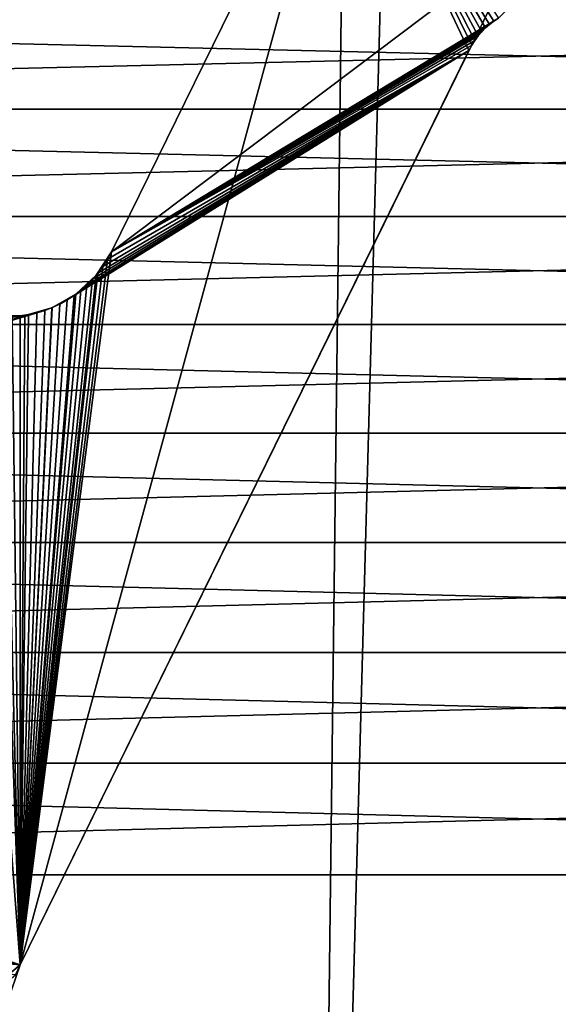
# Model space of a CAD drawing. Header units: millimetres. Extents: x -105 to 105, y -91 to 91.
# Tile 194 of 256: x -3.35 to 0.13, y -35.59 to -29.23. Entities that reach past the tile are written whole.
import ezdxf

# ---------------------------------------------------------------- set-up
doc = ezdxf.new("R2010")
doc.units = ezdxf.units.MM
doc.header["$LTSCALE"] = 22.850203
for name, color, linetype in [('167', 7, 'CONTINUOUS'), ('168', 7, 'CONTINUOUS'), ('405', 7, 'CONTINUOUS'), ('406', 7, 'CONTINUOUS'), ('600', 7, 'CONTINUOUS'), ('601', 7, 'CONTINUOUS'), ('603', 7, 'CONTINUOUS'), ('609', 7, 'CONTINUOUS'), ('610', 7, 'CONTINUOUS'), ('823', 7, 'CONTINUOUS')]:
    doc.layers.add(name, color=color, linetype=linetype)

msp = doc.modelspace()

# ---------------------------------------------------------------- linework, layer by layer
at = {"layer": '167', "linetype": 'CONTINUOUS'}
for points in [[(14.6434, -29.1198), (14.4944, -29.8084), (-14.6434, -29.1198), (14.6434, -29.1198)], [(-14.6434, -29.1198), (14.4944, -29.8084), (-14.4944, -29.8084), (-14.6434, -29.1198)], [(14.4944, -29.8084), (14.365, -30.5014), (-14.4944, -29.8084), (14.4944, -29.8084)], [(-14.4944, -29.8084), (14.365, -30.5014), (-14.365, -30.5014), (-14.4944, -29.8084)], [(14.365, -30.5014), (14.2552, -31.199), (-14.365, -30.5014), (14.365, -30.5014)], [(-14.365, -30.5014), (14.2552, -31.199), (-14.2552, -31.199), (-14.365, -30.5014)], [(14.2552, -31.199), (14.165, -31.9012), (-14.2552, -31.199), (14.2552, -31.199)], [(-14.2552, -31.199), (14.165, -31.9012), (-14.165, -31.9012), (-14.2552, -31.199)], [(14.165, -31.9012), (14.0944, -32.6079), (-14.165, -31.9012), (14.165, -31.9012)], [(-14.165, -31.9012), (14.0944, -32.6079), (-14.0944, -32.6079), (-14.165, -31.9012)], [(14.0944, -32.6079), (14.0433, -33.3191), (-14.0944, -32.6079), (14.0944, -32.6079)], [(-14.0944, -32.6079), (14.0433, -33.3191), (-14.0433, -33.3191), (-14.0944, -32.6079)], [(14.0433, -33.3191), (14.0119, -34.0348), (-14.0433, -33.3191), (14.0433, -33.3191)], [(-14.0433, -33.3191), (14.0119, -34.0348), (-14.0119, -34.0348), (-14.0433, -33.3191)], [(14.0119, -34.0348), (14, -34.7551), (-14.0119, -34.0348), (14.0119, -34.0348)], [(-14.0119, -34.0348), (14, -34.7551), (-14, -34.7551), (-14.0119, -34.0348)], [(-10, -41.3849), (-14, -34.7551), (10, -41.3837), (-10, -41.3849)], [(-14, -34.7551), (14, -34.7551), (10.3879, -41.4347), (-14, -34.7551)], [(10, -41.3837), (-14, -34.7551), (10.1313, -41.3893), (10, -41.3837)], [(10.1313, -41.3893), (-14, -34.7551), (10.26, -41.4062), (10.1313, -41.3893)], [(10.26, -41.4062), (-14, -34.7551), (10.3879, -41.4347), (10.26, -41.4062)]]:
    msp.add_3dface(points, dxfattribs=at)
at = {"layer": '168', "linetype": 'CONTINUOUS'}
for points in [[(-14.6434, -29.1198, 2.5), (-14.4944, -29.8084, 2.5), (14.6434, -29.1198, 2.5), (-14.6434, -29.1198, 2.5)], [(14.6434, -29.1198, 2.5), (-14.4944, -29.8084, 2.5), (14.4944, -29.8084, 2.5), (14.6434, -29.1198, 2.5)], [(-14.4944, -29.8084, 2.5), (-14.365, -30.5014, 2.5), (14.4944, -29.8084, 2.5), (-14.4944, -29.8084, 2.5)], [(14.4944, -29.8084, 2.5), (-14.365, -30.5014, 2.5), (14.365, -30.5014, 2.5), (14.4944, -29.8084, 2.5)], [(-14.365, -30.5014, 2.5), (-14.2552, -31.199, 2.5), (14.365, -30.5014, 2.5), (-14.365, -30.5014, 2.5)], [(14.365, -30.5014, 2.5), (-14.2552, -31.199, 2.5), (14.2552, -31.199, 2.5), (14.365, -30.5014, 2.5)], [(-14.2552, -31.199, 2.5), (-14.165, -31.9012, 2.5), (14.2552, -31.199, 2.5), (-14.2552, -31.199, 2.5)], [(14.2552, -31.199, 2.5), (-14.165, -31.9012, 2.5), (14.165, -31.9012, 2.5), (14.2552, -31.199, 2.5)], [(-14.165, -31.9012, 2.5), (-14.0944, -32.6079, 2.5), (14.165, -31.9012, 2.5), (-14.165, -31.9012, 2.5)], [(14.165, -31.9012, 2.5), (-14.0944, -32.6079, 2.5), (14.0944, -32.6079, 2.5), (14.165, -31.9012, 2.5)], [(-14.0944, -32.6079, 2.5), (-14.0433, -33.3191, 2.5), (14.0944, -32.6079, 2.5), (-14.0944, -32.6079, 2.5)], [(14.0944, -32.6079, 2.5), (-14.0433, -33.3191, 2.5), (14.0433, -33.3191, 2.5), (14.0944, -32.6079, 2.5)], [(-14.0433, -33.3191, 2.5), (-14.0119, -34.0348, 2.5), (14.0433, -33.3191, 2.5), (-14.0433, -33.3191, 2.5)], [(14.0433, -33.3191, 2.5), (-14.0119, -34.0348, 2.5), (14.0119, -34.0348, 2.5), (14.0433, -33.3191, 2.5)], [(-14.0119, -34.0348, 2.5), (-14, -34.7551, 2.5), (14.0119, -34.0348, 2.5), (-14.0119, -34.0348, 2.5)], [(14.0119, -34.0348, 2.5), (-14, -34.7551, 2.5), (14, -34.7551, 2.5), (14.0119, -34.0348, 2.5)], [(-14, -34.7551, 2.5), (-10.3868, -41.4343, 2.5), (14, -34.7551, 2.5), (-14, -34.7551, 2.5)], [(-10.3868, -41.4343, 2.5), (-10.2622, -41.4068, 2.5), (14, -34.7551, 2.5), (-10.3868, -41.4343, 2.5)], [(-10.2622, -41.4068, 2.5), (-10.1325, -41.3903, 2.5), (14, -34.7551, 2.5), (-10.2622, -41.4068, 2.5)], [(-10.1325, -41.3903, 2.5), (-10, -41.3849, 2.5), (14, -34.7551, 2.5), (-10.1325, -41.3903, 2.5)], [(14, -34.7551, 2.5), (-10, -41.3849, 2.5), (10, -41.3837, 2.5), (14, -34.7551, 2.5)]]:
    msp.add_3dface(points, dxfattribs=at)
at = {"layer": '405', "linetype": 'CONTINUOUS'}
for points in [[(-2.7584, -30.7299, 34.5), (1.2681, -27.6937, 34.5), (-1.2681, -27.6937, 34.5), (-2.7584, -30.7299, 34.5)], [(1.2681, -27.6937, 34.5), (-2.7584, -30.7299, 34.5), (-0.2571, -29.2207, 34.5), (1.2681, -27.6937, 34.5)], [(-0.2571, -29.2207, 34.5), (-2.7584, -30.7299, 34.5), (-0.2874, -29.2401, 34.5), (-0.2571, -29.2207, 34.5)], [(-0.2874, -29.2401, 34.5), (-2.7584, -30.7299, 34.5), (-0.3154, -29.2612, 34.5), (-0.2874, -29.2401, 34.5)], [(-0.3154, -29.2612, 34.5), (-2.7584, -30.7299, 34.5), (-0.3416, -29.2842, 34.5), (-0.3154, -29.2612, 34.5)], [(-0.3416, -29.2842, 34.5), (-2.7584, -30.7299, 34.5), (-0.3662, -29.3091, 34.5), (-0.3416, -29.2842, 34.5)], [(-0.3662, -29.3091, 34.5), (-2.7584, -30.7299, 34.5), (-0.3892, -29.3361, 34.5), (-0.3662, -29.3091, 34.5)], [(-0.3892, -29.3361, 34.5), (-2.7584, -30.7299, 34.5), (-0.4107, -29.365, 34.5), (-0.3892, -29.3361, 34.5)], [(-0.4107, -29.365, 34.5), (-2.7584, -30.7299, 34.5), (-0.4305, -29.3959, 34.5), (-0.4107, -29.365, 34.5)], [(-3.0447, -31.0415, 34.5), (-3.3487, -35.3365, 34.5), (-0.4488, -29.4289, 34.5), (-3.0447, -31.0415, 34.5)], [(-2.9993, -31.0119, 34.5), (-3.0447, -31.0415, 34.5), (-0.4488, -29.4289, 34.5), (-2.9993, -31.0119, 34.5)], [(-2.9565, -30.9796, 34.5), (-2.9993, -31.0119, 34.5), (-0.4488, -29.4289, 34.5), (-2.9565, -30.9796, 34.5)], [(-2.9169, -30.9448, 34.5), (-2.9565, -30.9796, 34.5), (-0.4488, -29.4289, 34.5), (-2.9169, -30.9448, 34.5)], [(-2.8801, -30.9075, 34.5), (-2.9169, -30.9448, 34.5), (-0.4488, -29.4289, 34.5), (-2.8801, -30.9075, 34.5)], [(-2.8459, -30.8673, 34.5), (-2.8801, -30.9075, 34.5), (-0.4488, -29.4289, 34.5), (-2.8459, -30.8673, 34.5)], [(-2.8142, -30.8243, 34.5), (-2.8459, -30.8673, 34.5), (-0.4488, -29.4289, 34.5), (-2.8142, -30.8243, 34.5)], [(-2.785, -30.7785, 34.5), (-2.8142, -30.8243, 34.5), (-0.4488, -29.4289, 34.5), (-2.785, -30.7785, 34.5)], [(-2.7584, -30.7299, 34.5), (-2.785, -30.7785, 34.5), (-0.4488, -29.4289, 34.5), (-2.7584, -30.7299, 34.5)], [(-0.4305, -29.3959, 34.5), (-2.7584, -30.7299, 34.5), (-0.4488, -29.4289, 34.5), (-0.4305, -29.3959, 34.5)], [(-3.0447, -31.0415, 34.5), (-3.092, -31.0678, 34.5), (-3.3487, -35.3365, 34.5), (-3.0447, -31.0415, 34.5)], [(-3.092, -31.0678, 34.5), (-3.1405, -31.0905, 34.5), (-3.3487, -35.3365, 34.5), (-3.092, -31.0678, 34.5)], [(-3.1405, -31.0905, 34.5), (-3.1897, -31.1093, 34.5), (-3.3487, -35.3365, 34.5), (-3.1405, -31.0905, 34.5)], [(-14.0368, -33.0103, 34.5), (-14, -34.3571, 34.5), (-3.2937, -31.1363, 34.5), (-14.0368, -33.0103, 34.5)], [(-3.3473, -31.1444, 34.5), (-14.0368, -33.0103, 34.5), (-3.2937, -31.1363, 34.5), (-3.3473, -31.1444, 34.5)], [(-3.4009, -31.1487, 34.5), (-14.0368, -33.0103, 34.5), (-3.3473, -31.1444, 34.5), (-3.4009, -31.1487, 34.5)], [(-3.2409, -31.1245, 34.5), (-14, -34.3571, 34.5), (-3.1897, -31.1093, 34.5), (-3.2409, -31.1245, 34.5)], [(-3.1897, -31.1093, 34.5), (-14, -34.3571, 34.5), (-3.3487, -35.3365, 34.5), (-3.1897, -31.1093, 34.5)], [(-3.2937, -31.1363, 34.5), (-14, -34.3571, 34.5), (-3.2409, -31.1245, 34.5), (-3.2937, -31.1363, 34.5)], [(-14, -34.3571, 34.5), (-10.981, -41.749, 34.5), (-3.3487, -35.3365, 34.5), (-14, -34.3571, 34.5)], [(-10, -41.3849, 34.5), (10, -41.3849, 34.5), (14, -34.3571, 34.5), (-10, -41.3849, 34.5)], [(-10, -41.3849, 34.5), (14, -34.3571, 34.5), (2.3578, -36.8541, 34.5), (-10, -41.3849, 34.5)], [(-3.3487, -35.3365, 34.5), (-10.981, -41.749, 34.5), (-3.3775, -35.4018, 34.5), (-3.3487, -35.3365, 34.5)]]:
    msp.add_3dface(points, dxfattribs=at)
at = {"layer": '406', "linetype": 'CONTINUOUS'}
for points in [[(-2.7584, -30.7299, 32.5), (-1.2681, -27.6937, 32.5), (-0.4488, -29.4289, 32.5), (-2.7584, -30.7299, 32.5)], [(1.2681, -27.6937, 32.5), (2.7584, -30.7299, 32.5), (-1.2681, -27.6937, 32.5), (1.2681, -27.6937, 32.5)], [(-1.2681, -27.6937, 32.5), (2.7584, -30.7299, 32.5), (0.2571, -29.2207, 32.5), (-1.2681, -27.6937, 32.5)], [(-0.4488, -29.4289, 32.5), (-1.2681, -27.6937, 32.5), (-0.4305, -29.3959, 32.5), (-0.4488, -29.4289, 32.5)], [(-0.4305, -29.3959, 32.5), (-1.2681, -27.6937, 32.5), (-0.4107, -29.365, 32.5), (-0.4305, -29.3959, 32.5)], [(-0.4107, -29.365, 32.5), (-1.2681, -27.6937, 32.5), (-0.3892, -29.3361, 32.5), (-0.4107, -29.365, 32.5)], [(-0.3892, -29.3361, 32.5), (-1.2681, -27.6937, 32.5), (-0.3662, -29.3091, 32.5), (-0.3892, -29.3361, 32.5)], [(-0.3662, -29.3091, 32.5), (-1.2681, -27.6937, 32.5), (-0.3416, -29.2842, 32.5), (-0.3662, -29.3091, 32.5)], [(-0.3416, -29.2842, 32.5), (-1.2681, -27.6937, 32.5), (-0.3154, -29.2612, 32.5), (-0.3416, -29.2842, 32.5)], [(-0.3154, -29.2612, 32.5), (-1.2681, -27.6937, 32.5), (-0.2874, -29.2401, 32.5), (-0.3154, -29.2612, 32.5)], [(-0.2874, -29.2401, 32.5), (-1.2681, -27.6937, 32.5), (-0.2571, -29.2207, 32.5), (-0.2874, -29.2401, 32.5)], [(-3.3487, -35.3365, 32.5), (-2.7584, -30.7299, 32.5), (-0.4488, -29.4289, 32.5), (-3.3487, -35.3365, 32.5)], [(-2.785, -30.7785, 32.5), (-2.7584, -30.7299, 32.5), (-3.3487, -35.3365, 32.5), (-2.785, -30.7785, 32.5)], [(-2.8142, -30.8243, 32.5), (-2.785, -30.7785, 32.5), (-3.3487, -35.3365, 32.5), (-2.8142, -30.8243, 32.5)], [(-2.8459, -30.8673, 32.5), (-2.8142, -30.8243, 32.5), (-3.3487, -35.3365, 32.5), (-2.8459, -30.8673, 32.5)], [(-2.8801, -30.9075, 32.5), (-2.8459, -30.8673, 32.5), (-3.3487, -35.3365, 32.5), (-2.8801, -30.9075, 32.5)], [(-2.9169, -30.9448, 32.5), (-2.8801, -30.9075, 32.5), (-3.3487, -35.3365, 32.5), (-2.9169, -30.9448, 32.5)], [(-2.9565, -30.9796, 32.5), (-2.9169, -30.9448, 32.5), (-3.3487, -35.3365, 32.5), (-2.9565, -30.9796, 32.5)], [(-2.9993, -31.0119, 32.5), (-2.9565, -30.9796, 32.5), (-3.3487, -35.3365, 32.5), (-2.9993, -31.0119, 32.5)], [(-3.0447, -31.0415, 32.5), (-2.9993, -31.0119, 32.5), (-3.3487, -35.3365, 32.5), (-3.0447, -31.0415, 32.5)], [(-3.092, -31.0678, 32.5), (-3.0447, -31.0415, 32.5), (-3.3487, -35.3365, 32.5), (-3.092, -31.0678, 32.5)], [(-3.1405, -31.0905, 32.5), (-3.092, -31.0678, 32.5), (-3.3487, -35.3365, 32.5), (-3.1405, -31.0905, 32.5)], [(-3.1897, -31.1093, 32.5), (-3.1405, -31.0905, 32.5), (-3.3487, -35.3365, 32.5), (-3.1897, -31.1093, 32.5)], [(-14.1445, -31.6751, 32.5), (-3.4537, -31.1491, 32.5), (-3.3487, -35.3365, 32.5), (-14.1445, -31.6751, 32.5)], [(-3.4537, -31.1491, 32.5), (-3.4009, -31.1487, 32.5), (-3.3487, -35.3365, 32.5), (-3.4537, -31.1491, 32.5)], [(-3.4009, -31.1487, 32.5), (-3.3473, -31.1444, 32.5), (-3.3487, -35.3365, 32.5), (-3.4009, -31.1487, 32.5)], [(-3.2409, -31.1245, 32.5), (-3.1897, -31.1093, 32.5), (-3.3487, -35.3365, 32.5), (-3.2409, -31.1245, 32.5)], [(-3.2937, -31.1363, 32.5), (-3.2409, -31.1245, 32.5), (-3.3487, -35.3365, 32.5), (-3.2937, -31.1363, 32.5)], [(-3.3473, -31.1444, 32.5), (-3.2937, -31.1363, 32.5), (-3.3487, -35.3365, 32.5), (-3.3473, -31.1444, 32.5)], [(-14.0368, -33.0103, 32.5), (-14.1445, -31.6751, 32.5), (-3.3487, -35.3365, 32.5), (-14.0368, -33.0103, 32.5)], [(-14, -34.3571, 32.5), (-14.0368, -33.0103, 32.5), (-3.3487, -35.3365, 32.5), (-14, -34.3571, 32.5)], [(10, -41.3849, 32.5), (-10, -41.3849, 32.5), (-14, -34.3571, 32.5), (10, -41.3849, 32.5)], [(10, -41.3849, 32.5), (-14, -34.3571, 32.5), (-2.4163, -36.8564, 32.5), (10, -41.3849, 32.5)], [(-14, -34.3571, 32.5), (-3.3487, -35.3365, 32.5), (-3.3775, -35.4018, 32.5), (-14, -34.3571, 32.5)], [(-2.4163, -36.8564, 32.5), (-14, -34.3571, 32.5), (-2.5155, -36.8325, 32.5), (-2.4163, -36.8564, 32.5)], [(-2.5155, -36.8325, 32.5), (-14, -34.3571, 32.5), (-2.6141, -36.8013, 32.5), (-2.5155, -36.8325, 32.5)], [(-2.6141, -36.8013, 32.5), (-14, -34.3571, 32.5), (-2.7113, -36.7631, 32.5), (-2.6141, -36.8013, 32.5)], [(-2.7113, -36.7631, 32.5), (-14, -34.3571, 32.5), (-2.8057, -36.7185, 32.5), (-2.7113, -36.7631, 32.5)], [(-2.8057, -36.7185, 32.5), (-14, -34.3571, 32.5), (-2.896, -36.6681, 32.5), (-2.8057, -36.7185, 32.5)], [(-2.896, -36.6681, 32.5), (-14, -34.3571, 32.5), (-2.9815, -36.6122, 32.5), (-2.896, -36.6681, 32.5)], [(-2.9815, -36.6122, 32.5), (-14, -34.3571, 32.5), (-3.063, -36.5504, 32.5), (-2.9815, -36.6122, 32.5)], [(-3.063, -36.5504, 32.5), (-14, -34.3571, 32.5), (-3.1407, -36.4827, 32.5), (-3.063, -36.5504, 32.5)], [(-3.1407, -36.4827, 32.5), (-14, -34.3571, 32.5), (-3.2147, -36.409, 32.5), (-3.1407, -36.4827, 32.5)], [(-3.2147, -36.409, 32.5), (-14, -34.3571, 32.5), (-3.2848, -36.3293, 32.5), (-3.2147, -36.409, 32.5)], [(-3.2848, -36.3293, 32.5), (-14, -34.3571, 32.5), (-3.3217, -36.2683, 32.5), (-3.2848, -36.3293, 32.5)], [(-3.3217, -36.2683, 32.5), (-14, -34.3571, 32.5), (-3.3539, -36.2061, 32.5), (-3.3217, -36.2683, 32.5)]]:
    msp.add_3dface(points, dxfattribs=at)
at = {"layer": '600', "linetype": 'CONTINUOUS'}
for points in [[(-2.8142, -30.8243, 34.5), (-2.785, -30.7785, 34.5), (-2.8142, -30.8243, 32.5), (-2.8142, -30.8243, 34.5)], [(-2.785, -30.7785, 34.5), (-2.785, -30.7785, 32.5), (-2.8142, -30.8243, 32.5), (-2.785, -30.7785, 34.5)], [(-2.785, -30.7785, 34.5), (-2.7584, -30.7299, 34.5), (-2.785, -30.7785, 32.5), (-2.785, -30.7785, 34.5)], [(-2.7584, -30.7299, 34.5), (-2.7584, -30.7299, 32.5), (-2.785, -30.7785, 32.5), (-2.7584, -30.7299, 34.5)], [(-2.8459, -30.8673, 34.5), (-2.8142, -30.8243, 34.5), (-2.8459, -30.8673, 32.5), (-2.8459, -30.8673, 34.5)], [(-2.8142, -30.8243, 34.5), (-2.8142, -30.8243, 32.5), (-2.8459, -30.8673, 32.5), (-2.8142, -30.8243, 34.5)], [(-2.9169, -30.9448, 34.5), (-2.8801, -30.9075, 34.5), (-2.9169, -30.9448, 32.5), (-2.9169, -30.9448, 34.5)], [(-2.8801, -30.9075, 34.5), (-2.8801, -30.9075, 32.5), (-2.9169, -30.9448, 32.5), (-2.8801, -30.9075, 34.5)], [(-2.8801, -30.9075, 34.5), (-2.8459, -30.8673, 34.5), (-2.8801, -30.9075, 32.5), (-2.8801, -30.9075, 34.5)], [(-2.8459, -30.8673, 34.5), (-2.8459, -30.8673, 32.5), (-2.8801, -30.9075, 32.5), (-2.8459, -30.8673, 34.5)], [(-2.9565, -30.9796, 34.5), (-2.9169, -30.9448, 34.5), (-2.9565, -30.9796, 32.5), (-2.9565, -30.9796, 34.5)], [(-2.9169, -30.9448, 34.5), (-2.9169, -30.9448, 32.5), (-2.9565, -30.9796, 32.5), (-2.9169, -30.9448, 34.5)], [(-3.0447, -31.0415, 34.5), (-2.9993, -31.0119, 34.5), (-3.0447, -31.0415, 32.5), (-3.0447, -31.0415, 34.5)], [(-2.9993, -31.0119, 34.5), (-2.9993, -31.0119, 32.5), (-3.0447, -31.0415, 32.5), (-2.9993, -31.0119, 34.5)], [(-2.9993, -31.0119, 34.5), (-2.9565, -30.9796, 34.5), (-2.9993, -31.0119, 32.5), (-2.9993, -31.0119, 34.5)], [(-2.9565, -30.9796, 34.5), (-2.9565, -30.9796, 32.5), (-2.9993, -31.0119, 32.5), (-2.9565, -30.9796, 34.5)], [(-3.1897, -31.1093, 34.5), (-3.1405, -31.0905, 34.5), (-3.1897, -31.1093, 32.5), (-3.1897, -31.1093, 34.5)], [(-3.1405, -31.0905, 34.5), (-3.1405, -31.0905, 32.5), (-3.1897, -31.1093, 32.5), (-3.1405, -31.0905, 34.5)], [(-3.1405, -31.0905, 34.5), (-3.092, -31.0678, 34.5), (-3.1405, -31.0905, 32.5), (-3.1405, -31.0905, 34.5)], [(-3.092, -31.0678, 34.5), (-3.092, -31.0678, 32.5), (-3.1405, -31.0905, 32.5), (-3.092, -31.0678, 34.5)], [(-3.092, -31.0678, 34.5), (-3.0447, -31.0415, 34.5), (-3.092, -31.0678, 32.5), (-3.092, -31.0678, 34.5)], [(-3.0447, -31.0415, 34.5), (-3.0447, -31.0415, 32.5), (-3.092, -31.0678, 32.5), (-3.0447, -31.0415, 34.5)], [(-3.4009, -31.1487, 34.5), (-3.3473, -31.1444, 34.5), (-3.4009, -31.1487, 32.5), (-3.4009, -31.1487, 34.5)], [(-3.3473, -31.1444, 34.5), (-3.3473, -31.1444, 32.5), (-3.4009, -31.1487, 32.5), (-3.3473, -31.1444, 34.5)], [(-3.3473, -31.1444, 34.5), (-3.2937, -31.1363, 34.5), (-3.3473, -31.1444, 32.5), (-3.3473, -31.1444, 34.5)], [(-3.2937, -31.1363, 34.5), (-3.2937, -31.1363, 32.5), (-3.3473, -31.1444, 32.5), (-3.2937, -31.1363, 34.5)], [(-3.2937, -31.1363, 34.5), (-3.2409, -31.1245, 34.5), (-3.2937, -31.1363, 32.5), (-3.2937, -31.1363, 34.5)], [(-3.2409, -31.1245, 34.5), (-3.2409, -31.1245, 32.5), (-3.2937, -31.1363, 32.5), (-3.2409, -31.1245, 34.5)], [(-3.2409, -31.1245, 34.5), (-3.1897, -31.1093, 34.5), (-3.2409, -31.1245, 32.5), (-3.2409, -31.1245, 34.5)], [(-3.1897, -31.1093, 34.5), (-3.1897, -31.1093, 32.5), (-3.2409, -31.1245, 32.5), (-3.1897, -31.1093, 34.5)]]:
    msp.add_3dface(points, dxfattribs=at)
at = {"layer": '601', "linetype": 'CONTINUOUS'}
for points in [[(-2.7584, -30.7299, 34.5), (-1.2681, -27.6937, 34.5), (-2.7584, -30.7299, 32.5), (-2.7584, -30.7299, 34.5)], [(-1.2681, -27.6937, 34.5), (-1.2681, -27.6937, 32.5), (-2.7584, -30.7299, 32.5), (-1.2681, -27.6937, 34.5)]]:
    msp.add_3dface(points, dxfattribs=at)
at = {"layer": '603', "linetype": 'CONTINUOUS'}
for points in [[(-3.3487, -35.3365, 34.5), (-3.3775, -35.4018, 34.5), (-3.3487, -35.3365, 32.5), (-3.3487, -35.3365, 34.5)], [(-3.3487, -35.3365, 32.5), (-3.3775, -35.4018, 34.5), (-3.3775, -35.4018, 32.5), (-3.3487, -35.3365, 32.5)]]:
    msp.add_3dface(points, dxfattribs=at)
at = {"layer": '609', "linetype": 'CONTINUOUS'}
for points in [[(-0.2874, -29.2401, 34.5), (-0.3154, -29.2612, 34.5), (-0.2874, -29.2401, 32.5), (-0.2874, -29.2401, 34.5)], [(-0.3154, -29.2612, 34.5), (-0.3154, -29.2612, 32.5), (-0.2874, -29.2401, 32.5), (-0.3154, -29.2612, 34.5)], [(-0.2571, -29.2207, 34.5), (-0.2874, -29.2401, 34.5), (-0.2571, -29.2207, 32.5), (-0.2571, -29.2207, 34.5)], [(-0.2874, -29.2401, 34.5), (-0.2874, -29.2401, 32.5), (-0.2571, -29.2207, 32.5), (-0.2874, -29.2401, 34.5)], [(-0.3662, -29.3091, 34.5), (-0.3892, -29.3361, 34.5), (-0.3662, -29.3091, 32.5), (-0.3662, -29.3091, 34.5)], [(-0.3892, -29.3361, 34.5), (-0.3892, -29.3361, 32.5), (-0.3662, -29.3091, 32.5), (-0.3892, -29.3361, 34.5)], [(-0.3416, -29.2842, 34.5), (-0.3662, -29.3091, 34.5), (-0.3416, -29.2842, 32.5), (-0.3416, -29.2842, 34.5)], [(-0.3662, -29.3091, 34.5), (-0.3662, -29.3091, 32.5), (-0.3416, -29.2842, 32.5), (-0.3662, -29.3091, 34.5)], [(-0.3154, -29.2612, 34.5), (-0.3416, -29.2842, 34.5), (-0.3154, -29.2612, 32.5), (-0.3154, -29.2612, 34.5)], [(-0.3416, -29.2842, 34.5), (-0.3416, -29.2842, 32.5), (-0.3154, -29.2612, 32.5), (-0.3416, -29.2842, 34.5)], [(-0.4107, -29.365, 34.5), (-0.4305, -29.3959, 34.5), (-0.4107, -29.365, 32.5), (-0.4107, -29.365, 34.5)], [(-0.4305, -29.3959, 34.5), (-0.4305, -29.3959, 32.5), (-0.4107, -29.365, 32.5), (-0.4305, -29.3959, 34.5)], [(-0.3892, -29.3361, 34.5), (-0.4107, -29.365, 34.5), (-0.3892, -29.3361, 32.5), (-0.3892, -29.3361, 34.5)], [(-0.4107, -29.365, 34.5), (-0.4107, -29.365, 32.5), (-0.3892, -29.3361, 32.5), (-0.4107, -29.365, 34.5)], [(-0.4305, -29.3959, 34.5), (-0.4488, -29.4289, 34.5), (-0.4305, -29.3959, 32.5), (-0.4305, -29.3959, 34.5)], [(-0.4488, -29.4289, 34.5), (-0.4488, -29.4289, 32.5), (-0.4305, -29.3959, 32.5), (-0.4488, -29.4289, 34.5)]]:
    msp.add_3dface(points, dxfattribs=at)
at = {"layer": '610', "linetype": 'CONTINUOUS'}
for points in [[(-0.4488, -29.4289, 34.5), (-3.3487, -35.3365, 34.5), (-0.4488, -29.4289, 32.5), (-0.4488, -29.4289, 34.5)], [(-3.3487, -35.3365, 34.5), (-3.3487, -35.3365, 32.5), (-0.4488, -29.4289, 32.5), (-3.3487, -35.3365, 34.5)]]:
    msp.add_3dface(points, dxfattribs=at)
at = {"layer": '823', "linetype": 'CONTINUOUS'}
for points in [[(-1.4787, -45.8835, 2.5), (-0.9578, -3.3664, 2.5), (-8.5511, -10.3882, 2.5), (-1.4787, -45.8835, 2.5)], [(-8.5511, -10.3882), (-0.9578, -3.3664), (-1.4787, -45.8835), (-8.5511, -10.3882)], [(-1.4787, -45.8835, 2.5), (-0.3229, -3.4851, 2.5), (-0.9578, -3.3664, 2.5), (-1.4787, -45.8835, 2.5)], [(-1.4787, -45.8835), (-0.9578, -3.3664), (-0.3229, -3.4851), (-1.4787, -45.8835)], [(1.478, -45.8835, 2.5), (-0.3229, -3.4851, 2.5), (-1.4787, -45.8835, 2.5), (1.478, -45.8835, 2.5)], [(-1.4787, -45.8835), (-0.3229, -3.4851), (1.478, -45.8835), (-1.4787, -45.8835)], [(1.478, -45.8835, 2.5), (0.3229, -3.4851, 2.5), (-0.3229, -3.4851, 2.5), (1.478, -45.8835, 2.5)], [(1.478, -45.8835), (-0.3229, -3.4851), (0.3229, -3.4851), (1.478, -45.8835)], [(-8.5511, -10.3882, 2.5), (-8.701, -10.75, 2.5), (-1.4787, -45.8835, 2.5), (-8.5511, -10.3882, 2.5)], [(-8.5511, -10.3882), (-1.9224, -45.9333), (-8.701, -10.75), (-8.5511, -10.3882)], [(-1.4787, -45.8835), (-1.9224, -45.9333), (-8.5511, -10.3882), (-1.4787, -45.8835)], [(-8.701, -42.1335, 2.5), (-1.4787, -45.8835, 2.5), (-8.701, -10.75, 2.5), (-8.701, -42.1335, 2.5)], [(-8.701, -10.75), (-1.9224, -45.9333), (-2.3441, -46.0804), (-8.701, -10.75)], [(-8.701, -10.75), (-2.3441, -46.0804), (-8.701, -42.1335), (-8.701, -10.75)], [(0, -28.5145, 34.5), (-1.2681, -27.6937, 34.5), (-3.3487, -35.3365, 34.5), (0, -28.5145, 34.5)], [(-3.3487, -35.3365, 34.5), (-1.2681, -27.6937, 34.5), (-2.7584, -30.7299, 34.5), (-3.3487, -35.3365, 34.5)], [(-3.3487, -35.3365, 32.5), (-2.7584, -30.7299, 32.5), (-1.2681, -27.6937, 32.5), (-3.3487, -35.3365, 32.5)], [(-3.3487, -35.3365, 32.5), (-1.2681, -27.6937, 32.5), (0, -28.5145, 32.5), (-3.3487, -35.3365, 32.5)], [(-1.2681, -27.6937, 32.5), (-2.7584, -30.7299, 32.5), (-1.2681, -27.6937, 34.5), (-1.2681, -27.6937, 32.5)], [(-1.2681, -27.6937, 34.5), (-2.7584, -30.7299, 32.5), (-2.7584, -30.7299, 34.5), (-1.2681, -27.6937, 34.5)], [(3.3487, -35.3365, 34.5), (1.2681, -27.6937, 34.5), (0, -28.5145, 34.5), (3.3487, -35.3365, 34.5)], [(0, -28.5145, 32.5), (1.2681, -27.6937, 32.5), (3.3487, -35.3365, 32.5), (0, -28.5145, 32.5)], [(-3.3487, -35.3365, 32.5), (0, -28.5145, 32.5), (-3.3487, -35.3365, 34.5), (-3.3487, -35.3365, 32.5)], [(-3.3487, -35.3365, 34.5), (0, -28.5145, 32.5), (0, -28.5145, 34.5), (-3.3487, -35.3365, 34.5)], [(0, -28.5145, 32.5), (3.3487, -35.3365, 32.5), (0, -28.5145, 34.5), (0, -28.5145, 32.5)], [(0, -28.5145, 34.5), (3.3487, -35.3365, 32.5), (3.3487, -35.3365, 34.5), (0, -28.5145, 34.5)], [(-3.3487, -35.3365, 34.5), (-2.7584, -30.7299, 34.5), (-2.8565, -30.8808, 34.5), (-3.3487, -35.3365, 34.5)], [(-2.8565, -30.8808, 32.5), (-2.7584, -30.7299, 32.5), (-3.3487, -35.3365, 32.5), (-2.8565, -30.8808, 32.5)], [(-2.7584, -30.7299, 34.5), (-2.7584, -30.7299, 32.5), (-2.8565, -30.8808, 34.5), (-2.7584, -30.7299, 34.5)], [(-2.8565, -30.8808, 34.5), (-2.7584, -30.7299, 32.5), (-2.8565, -30.8808, 32.5), (-2.8565, -30.8808, 34.5)], [(-2.8565, -30.8808, 34.5), (-2.9877, -31.0039, 34.5), (-3.3487, -35.3365, 34.5), (-2.8565, -30.8808, 34.5)], [(-3.3487, -35.3365, 32.5), (-2.9877, -31.0039, 32.5), (-2.8565, -30.8808, 32.5), (-3.3487, -35.3365, 32.5)], [(-2.8565, -30.8808, 34.5), (-2.8565, -30.8808, 32.5), (-2.9877, -31.0039, 34.5), (-2.8565, -30.8808, 34.5)], [(-2.9877, -31.0039, 34.5), (-2.8565, -30.8808, 32.5), (-2.9877, -31.0039, 32.5), (-2.9877, -31.0039, 34.5)], [(-3.3487, -35.3365, 34.5), (-2.9877, -31.0039, 34.5), (-3.1445, -31.0922, 34.5), (-3.3487, -35.3365, 34.5)], [(-3.3487, -35.3365, 32.5), (-3.1445, -31.0922, 32.5), (-2.9877, -31.0039, 32.5), (-3.3487, -35.3365, 32.5)], [(-2.9877, -31.0039, 34.5), (-2.9877, -31.0039, 32.5), (-3.1445, -31.0922, 34.5), (-2.9877, -31.0039, 34.5)], [(-3.1445, -31.0922, 34.5), (-2.9877, -31.0039, 32.5), (-3.1445, -31.0922, 32.5), (-3.1445, -31.0922, 34.5)], [(-3.3487, -35.3365, 34.5), (-3.1445, -31.0922, 34.5), (-3.3178, -31.1407, 34.5), (-3.3487, -35.3365, 34.5)], [(-3.3178, -31.1407, 32.5), (-3.1445, -31.0922, 32.5), (-3.3487, -35.3365, 32.5), (-3.3178, -31.1407, 32.5)], [(-3.1445, -31.0922, 34.5), (-3.1445, -31.0922, 32.5), (-3.3178, -31.1407, 34.5), (-3.1445, -31.0922, 34.5)], [(-3.3178, -31.1407, 34.5), (-3.1445, -31.0922, 32.5), (-3.3178, -31.1407, 32.5), (-3.3178, -31.1407, 34.5)], [(-3.4319, -35.5824, 32.5), (-3.6737, -31.1093, 32.5), (-3.3487, -35.3365, 32.5), (-3.4319, -35.5824, 32.5)], [(-3.3487, -35.3365, 32.5), (-3.6737, -31.1093, 32.5), (-3.4976, -31.1465, 32.5), (-3.3487, -35.3365, 32.5)], [(-3.3178, -31.1407, 34.5), (-3.3178, -31.1407, 32.5), (-3.4976, -31.1465, 34.5), (-3.3178, -31.1407, 34.5)], [(-3.4976, -31.1465, 34.5), (-3.3178, -31.1407, 32.5), (-3.4976, -31.1465, 32.5), (-3.4976, -31.1465, 34.5)], [(-3.3178, -31.1407, 34.5), (-3.4976, -31.1465, 34.5), (-3.3487, -35.3365, 34.5), (-3.3178, -31.1407, 34.5)], [(-3.3487, -35.3365, 32.5), (-3.4976, -31.1465, 32.5), (-3.3178, -31.1407, 32.5), (-3.3487, -35.3365, 32.5)], [(-3.3487, -35.3365, 34.5), (-3.4976, -31.1465, 34.5), (-3.4319, -35.5824, 34.5), (-3.3487, -35.3365, 34.5)], [(-3.4319, -35.5824, 34.5), (-3.4319, -35.5824, 32.5), (-3.3487, -35.3365, 34.5), (-3.4319, -35.5824, 34.5)], [(-3.3487, -35.3365, 34.5), (-3.4319, -35.5824, 32.5), (-3.3487, -35.3365, 32.5), (-3.3487, -35.3365, 34.5)]]:
    msp.add_3dface(points, dxfattribs=at)

doc.saveas('drawing.dxf')
